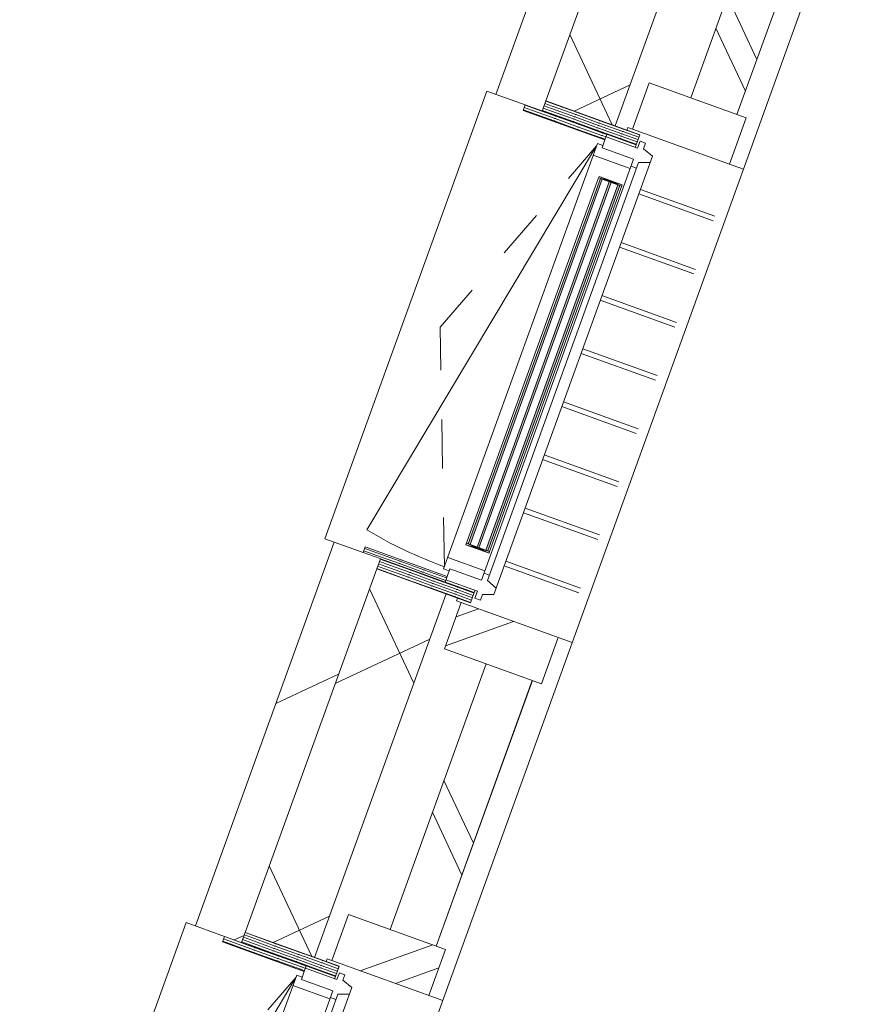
# Model space of a CAD drawing. Header units: metres. Extents: x 136266 to 136452, y 453403 to 453560.
# Tile 50 of 133: x 136425.22 to 136426.93, y 453450.24 to 453452.25. Entities that reach past the tile are written whole.
import ezdxf

# ---------------------------------------------------------------- set-up
doc = ezdxf.new("R2010")
doc.units = ezdxf.units.M
doc.linetypes.add('GS streep 0_60mm', pattern=[1.2, 0.6, -0.6])
for name, color, linetype, lineweight in [('A-DETL-BEBOUWING', 253, 'Continuous', 9), ('A-DETL-GENF-4', 252, 'Continuous', 9), ('A-GENM-1', 8, 'Continuous', 5), ('A-GENM-3', 7, 'GS streep 0_60mm', 5)]:
    doc.layers.add(name, color=color, linetype=linetype, lineweight=lineweight)

# ---------------------------------------------------------------- blocks, each defined once
blk = doc.blocks.new('859-DO-0010 29-09-2022')
at = {"layer": 'A-DETL-BEBOUWING'}
h = blk.add_hatch(dxfattribs=at)
h.set_pattern_fill('FP_606', color=256, angle=44.99999999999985, style=0, pattern_type=2)
h.set_pattern_definition([(140.3679999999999, (158355.8933094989, 54067.60621902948), (-270.5777627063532, -326.7006494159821), []), (230.3679999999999, (158355.8933094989, 54067.60621902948), (326.7006494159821, -270.5777627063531), [])])
h.paths.add_polyline_path([(158375.5288167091, 52255.25450580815), (158524.8709733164, 52269.28733374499), (158493.3204985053, 52605.05828251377), (158343.978341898, 52591.02545457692), (158345.5397922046, 52574.40796612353)])
h.paths.add_polyline_path([(158249.2099772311, 53599.58281886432), (158398.5521338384, 53613.61564680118), (158324.9265632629, 54397.16416180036), (158175.5844066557, 54383.13133386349), (158218.7816655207, 53923.41132393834)])
h.paths.add_polyline_path([(158080.8160419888, 55391.68869815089), (158230.158198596, 55405.72152608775), (158186.9154109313, 55865.92606907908), (158037.5732543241, 55851.8932411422), (158060.9613008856, 55602.98964679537)])
h = blk.add_hatch(dxfattribs=at)
h.set_pattern_fill('FP_303', color=256, angle=44.99999999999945, style=0, pattern_type=2)
h.set_pattern_definition([(140.3679999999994, (158596.5698303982, 53911.32147825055), (-255.1416904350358, -308.0628471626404), []), (140.3679999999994, (158484.3074364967, 55106.05828813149), (-255.1416904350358, -308.0628471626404), [])])
h.paths.add_polyline_path([(158670.9567135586, 52050.74553225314), (158770.5181512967, 52060.10075087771), (158727.2502651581, 52520.57240041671), (158627.68882742, 52511.21718179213), (158664.0038598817, 52124.74018018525)])
h.paths.add_polyline_path([(158513.0873992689, 53730.8447940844), (158612.648837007, 53740.20001270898), (158558.8563299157, 54312.67827970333), (158459.2948921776, 54303.32306107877), (158494.9930243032, 53923.41132393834)])
h.paths.add_polyline_path([(158344.6934640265, 55522.950673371), (158444.2549017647, 55532.30589199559), (158422.6209586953, 55762.54171676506), (158323.0595209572, 55753.18649814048), (158325.9821887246, 55722.08246769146)])
h = blk.add_hatch(dxfattribs=at)
h.set_pattern_fill('FP_312', color=256, angle=5.367995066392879, style=0, pattern_type=2)
h.set_pattern_definition([(44.99999506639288, (1241.905117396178, -13216.78116450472), (-282.8426881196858, 282.8427368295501), []), (44.99999506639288, (2441.904807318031, -13216.78056739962), (-282.8426881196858, 282.8427368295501), [])])
h.paths.add_polyline_path([(158264.4433886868, 55414.96953887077), (158473.5224079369, 55434.61549798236), (158464.1671893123, 55534.17693572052), (158255.0881700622, 55514.5309766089)])
h = blk.add_hatch(dxfattribs=at)
h.set_pattern_fill('FP_939', color=256, scale=0.9999999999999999, angle=-116.41000493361, style=0, pattern_type=2)
h.set_pattern_definition([(5.367995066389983, (158083.8614969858, 55342.99177724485), (4.752451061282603, -50.57721037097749), [50.79999999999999, 0, 0, 0]), (5.367995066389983, (158083.3853901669, 55348.04938757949), (4.752451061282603, -50.57721037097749), [50.79999999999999, 0, 0, 0]), (5.367995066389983, (158082.9106237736, 55353.10744875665), (4.752451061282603, -50.57721037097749), [50.79999999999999, 0, 0, 0]), (5.367995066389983, (158082.4354125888, 55358.16461429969), (4.752451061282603, -50.57721037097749), [50.79999999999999, 0, 0, 0]), (5.367995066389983, (158081.9597505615, 55363.22312026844), (4.752451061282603, -50.57721037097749), [50.79999999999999, 0, 0, 0]), (5.367995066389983, (158081.4845393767, 55368.28028581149), (4.752451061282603, -50.57721037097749), [50.79999999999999, 0, 0, 0]), (5.367995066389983, (158081.0097729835, 55373.33834698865), (4.752451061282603, -50.57721037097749), [50.79999999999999, 0, 0, 0]), (5.367995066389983, (158080.5345617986, 55378.3955125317), (4.752451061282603, -50.57721037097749), [50.79999999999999, 0, 0, 0]), (5.367995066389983, (158080.0588997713, 55383.45401850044), (4.752451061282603, -50.57721037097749), [50.79999999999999, 0, 0, 0]), (5.367995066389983, (158079.5836885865, 55388.51118404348), (4.752451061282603, -50.57721037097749), [50.79999999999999, 0, 0, 0])])
h.paths.add_polyline_path([(158080.8160419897, 55391.68869815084), (158082.8741900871, 55369.78518184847), (158284.9839086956, 55388.77627565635), (158282.9257605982, 55410.67979195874), (158087.9913772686, 55392.36292335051)])
h = blk.add_hatch(dxfattribs=at)
h.set_pattern_fill('FP_1658', color=256, scale=0.9999999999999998, angle=-174.6320049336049, style=0, pattern_type=2)
h.set_pattern_definition([(5.367995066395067, (158049.0815173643, 55317.62750102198), (4.75245106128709, -50.57721037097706), [50.79999999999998, 0, 0, 0]), (5.367995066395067, (158048.6062722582, 55322.68522205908), (4.75245106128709, -50.57721037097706), [50.79999999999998, 0, 0, 0]), (5.367995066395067, (158048.131027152, 55327.74294309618), (4.75245106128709, -50.57721037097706), [50.79999999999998, 0, 0, 0]), (5.367995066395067, (158047.6557820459, 55332.80066413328), (4.75245106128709, -50.57721037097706), [50.79999999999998, 0, 0, 0]), (5.367995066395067, (158047.1805369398, 55337.85838517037), (4.75245106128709, -50.57721037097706), [50.79999999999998, 0, 0, 0]), (5.367995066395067, (158046.7052918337, 55342.91610620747), (4.75245106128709, -50.57721037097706), [50.79999999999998, 0, 0, 0]), (5.367995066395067, (158046.2300467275, 55347.97382724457), (4.75245106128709, -50.57721037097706), [50.79999999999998, 0, 0, 0]), (5.367995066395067, (158045.7548016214, 55353.03154828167), (4.75245106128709, -50.57721037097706), [50.79999999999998, 0, 0, 0]), (5.367995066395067, (158045.2795565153, 55358.08926931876), (4.75245106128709, -50.57721037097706), [50.79999999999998, 0, 0, 0]), (5.367995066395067, (158044.8043114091, 55363.14699035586), (4.75245106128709, -50.57721037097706), [50.79999999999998, 0, 0, 0])])
h.paths.add_polyline_path([(158082.8741900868, 55369.78518184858), (158046.0364581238, 55366.32375095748), (158047.1590843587, 55354.37637842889), (158223.3828291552, 55370.93511539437), (158222.2602029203, 55382.88248792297)])
for points in [[(158248.5073597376, 55295.95724473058), (158322.507139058, 54508.42627222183), (158326.4895965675, 54508.80048096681), (158252.4898172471, 55296.33145347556)], [(158267.4240329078, 55297.73473626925), (158341.4238122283, 54510.2037637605), (158345.4062697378, 54510.57797250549), (158271.4064904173, 55298.10894501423)], [(158286.3407060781, 55299.51222780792), (158360.3404853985, 54511.98125529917), (158364.322942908, 54512.35546404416), (158290.3231635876, 55299.8864365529)]]:
    blk.add_hatch(color=256, dxfattribs=at).paths.add_polyline_path(points)
h = blk.add_hatch(dxfattribs=at)
h.set_pattern_fill('FP_1660', color=256, style=0, pattern_type=2)
h.set_pattern_definition([(5.368000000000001, (158130.609, 54449.985), (-4.752455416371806, 50.57720996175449), [50.79999999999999, 0, 0, 0]), (5.368000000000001, (158131.084, 54444.927), (-4.752455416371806, 50.57720996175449), [50.79999999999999, 0, 0, 0]), (5.368000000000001, (158131.559, 54439.87), (-4.752455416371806, 50.57720996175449), [50.79999999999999, 0, 0, 0]), (5.368000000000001, (158132.035, 54434.81200000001), (-4.752455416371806, 50.57720996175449), [50.79999999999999, 0, 0, 0]), (5.368000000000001, (158132.51, 54429.754), (-4.752455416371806, 50.57720996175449), [50.79999999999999, 0, 0, 0]), (5.368000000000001, (158132.985, 54424.696), (-4.752455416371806, 50.57720996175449), [50.79999999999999, 0, 0, 0]), (5.368000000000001, (158133.46, 54419.639), (-4.752455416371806, 50.57720996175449), [50.79999999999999, 0, 0, 0]), (5.368000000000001, (158133.936, 54414.581), (-4.752455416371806, 50.57720996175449), [50.79999999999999, 0, 0, 0]), (5.368000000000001, (158134.411, 54409.523), (-4.752455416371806, 50.57720996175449), [50.79999999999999, 0, 0, 0]), (5.368000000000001, (158134.886, 54404.465), (-4.752455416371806, 50.57720996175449), [50.79999999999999, 0, 0, 0])])
h.paths.add_polyline_path([(158136.6885265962, 54401.57341927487), (158312.9122713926, 54418.13215624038), (158311.7896451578, 54430.07952876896), (158135.5659003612, 54413.52079180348)])
h = blk.add_hatch(dxfattribs=at)
h.set_pattern_fill('FP_250', color=256, angle=44.99999999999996, style=0, pattern_type=2)
h.set_pattern_definition([(50.36799999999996, (1194.736809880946, 112.262393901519), (-308.0628471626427, 255.141690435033), [])])
h.paths.add_polyline_path([(158151.7066875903, 53568.3240839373), (158251.2681253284, 53577.67930256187), (158173.1402611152, 54404.99858019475), (158073.96482082, 54395.67963154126), (158118.3411714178, 53923.41132393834)])
h = blk.add_hatch(dxfattribs=at)
h.set_pattern_fill('FP_419', color=256, scale=0.9999999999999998, angle=-174.6320049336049, style=0, pattern_type=2)
h.set_pattern_definition([(5.367995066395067, (158169.5047598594, 54431.54332784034), (-4.75245106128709, 50.57721037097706), [50.79999999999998, 0, 0, 0]), (5.367995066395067, (158169.9800049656, 54426.48560680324), (-4.75245106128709, 50.57721037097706), [50.79999999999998, 0, 0, 0]), (5.367995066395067, (158170.4552500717, 54421.42788576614), (-4.75245106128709, 50.57721037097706), [50.79999999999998, 0, 0, 0]), (5.367995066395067, (158170.9304951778, 54416.37016472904), (-4.75245106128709, 50.57721037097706), [50.79999999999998, 0, 0, 0]), (5.367995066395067, (158171.4057402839, 54411.31244369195), (-4.75245106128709, 50.57721037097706), [50.79999999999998, 0, 0, 0]), (5.367995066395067, (158171.88098539, 54406.25472265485), (-4.75245106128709, 50.57721037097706), [50.79999999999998, 0, 0, 0]), (5.367995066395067, (158172.3562304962, 54401.19700161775), (-4.75245106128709, 50.57721037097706), [50.79999999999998, 0, 0, 0]), (5.367995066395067, (158172.8314756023, 54396.13928058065), (-4.75245106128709, 50.57721037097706), [50.79999999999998, 0, 0, 0]), (5.367995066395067, (158173.3067207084, 54391.08155954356), (-4.75245106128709, 50.57721037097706), [50.79999999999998, 0, 0, 0]), (5.367995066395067, (158173.7819658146, 54386.02383850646), (-4.75245106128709, 50.57721037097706), [50.79999999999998, 0, 0, 0])])
h.paths.add_polyline_path([(158173.526258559, 54405.03485016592), (158175.5844066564, 54383.13133386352), (158377.6941252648, 54402.12242767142), (158375.6359771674, 54424.02594397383)])
h = blk.add_hatch(dxfattribs=at)
h.set_pattern_fill('FP_313', color=256, angle=5.367995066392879, style=0, pattern_type=2)
h.set_pattern_definition([(44.99999506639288, (778.8217954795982, -8288.489996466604), (-282.8426881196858, 282.8427368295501), []), (44.99999506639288, (1978.821485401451, -8288.489399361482), (-282.8426881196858, 282.8427368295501), [])])
h.paths.add_polyline_path([(158369.6895982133, 54294.90336431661), (158578.7686174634, 54314.54932342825), (158569.4133988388, 54414.11076116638), (158360.3343795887, 54394.46480205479)])
h = blk.add_hatch(dxfattribs=at)
h.set_pattern_fill('FP_297', color=256, angle=5.367995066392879, style=0, pattern_type=2)
h.set_pattern_definition([(44.99999506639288, (1241.905117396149, -13216.78116450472), (-282.8426881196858, 282.8427368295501), []), (44.99999506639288, (2441.904807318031, -13216.78056739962), (-282.8426881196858, 282.8427368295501), [])])
h.paths.add_polyline_path([(158432.8373239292, 53622.86365958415), (158641.9163431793, 53642.50961869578), (158632.5611245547, 53742.07105643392), (158423.4821053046, 53722.42509732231)])
h = blk.add_hatch(dxfattribs=at)
h.set_pattern_fill('FP_939', color=256, scale=0.9999999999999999, angle=-116.41000493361, style=0, pattern_type=2)
h.set_pattern_definition([(5.367995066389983, (158252.2554322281, 53550.88589795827), (4.752451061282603, -50.57721037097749), [50.79999999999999, 0, 0, 0]), (5.367995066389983, (158251.7793254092, 53555.94350829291), (4.752451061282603, -50.57721037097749), [50.79999999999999, 0, 0, 0]), (5.367995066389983, (158251.304559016, 53561.00156947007), (4.752451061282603, -50.57721037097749), [50.79999999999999, 0, 0, 0]), (5.367995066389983, (158250.8293478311, 53566.05873501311), (4.752451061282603, -50.57721037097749), [50.79999999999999, 0, 0, 0]), (5.367995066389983, (158250.3536858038, 53571.11724098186), (4.752451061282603, -50.57721037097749), [50.79999999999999, 0, 0, 0]), (5.367995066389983, (158249.878474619, 53576.17440652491), (4.752451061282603, -50.57721037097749), [50.79999999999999, 0, 0, 0]), (5.367995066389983, (158249.4037082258, 53581.23246770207), (4.752451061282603, -50.57721037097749), [50.79999999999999, 0, 0, 0]), (5.367995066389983, (158248.9284970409, 53586.28963324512), (4.752451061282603, -50.57721037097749), [50.79999999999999, 0, 0, 0]), (5.367995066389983, (158248.4528350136, 53591.34813921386), (4.752451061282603, -50.57721037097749), [50.79999999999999, 0, 0, 0]), (5.367995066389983, (158247.9776238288, 53596.4053047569), (4.752451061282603, -50.57721037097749), [50.79999999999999, 0, 0, 0])])
h.paths.add_polyline_path([(158249.209977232, 53599.58281886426), (158251.2681253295, 53577.67930256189), (158453.3778439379, 53596.67039636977), (158451.3196958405, 53618.57391267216), (158256.3853125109, 53600.25704406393)])
h = blk.add_hatch(dxfattribs=at)
h.set_pattern_fill('FP_1658', color=256, scale=0.9999999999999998, angle=-174.6320049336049, style=0, pattern_type=2)
h.set_pattern_definition([(5.367995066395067, (158217.4754526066, 53525.5216217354), (4.75245106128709, -50.57721037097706), [50.79999999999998, 0, 0, 0]), (5.367995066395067, (158217.0002075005, 53530.5793427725), (4.75245106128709, -50.57721037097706), [50.79999999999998, 0, 0, 0]), (5.367995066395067, (158216.5249623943, 53535.6370638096), (4.75245106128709, -50.57721037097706), [50.79999999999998, 0, 0, 0]), (5.367995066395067, (158216.0497172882, 53540.6947848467), (4.75245106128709, -50.57721037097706), [50.79999999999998, 0, 0, 0]), (5.367995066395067, (158215.5744721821, 53545.75250588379), (4.75245106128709, -50.57721037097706), [50.79999999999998, 0, 0, 0]), (5.367995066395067, (158215.0992270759, 53550.81022692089), (4.75245106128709, -50.57721037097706), [50.79999999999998, 0, 0, 0]), (5.367995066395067, (158214.6239819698, 53555.86794795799), (4.75245106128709, -50.57721037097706), [50.79999999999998, 0, 0, 0]), (5.367995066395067, (158214.1487368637, 53560.92566899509), (4.75245106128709, -50.57721037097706), [50.79999999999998, 0, 0, 0]), (5.367995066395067, (158213.6734917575, 53565.98339003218), (4.75245106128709, -50.57721037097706), [50.79999999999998, 0, 0, 0]), (5.367995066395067, (158213.1982466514, 53571.04111106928), (4.75245106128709, -50.57721037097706), [50.79999999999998, 0, 0, 0])])
h.paths.add_polyline_path([(158251.2681253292, 53577.679302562), (158214.430393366, 53574.2178716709), (158215.553019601, 53562.27049914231), (158391.7767643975, 53578.82923610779), (158390.6541381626, 53590.77660863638)])
for p, q in [((158503.3908396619, 55437.42205928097), (158436.7619298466, 56146.50971630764)), ((158444.2549017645, 55532.3058919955), (158391.6317969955, 56092.33897927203)), ((158301.4255778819, 55983.4223229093), (158344.6934640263, 55522.95067337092)), ((158230.1581985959, 55405.72152608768), (158186.9154109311, 55865.926069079)), ((158051.606082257, 55702.55108453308), (158080.8160419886, 55391.68869815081)), ((157961.3998631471, 55593.63442817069), (157983.3127523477, 55360.4299632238)), ((158464.1671893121, 55534.17693572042), (158255.088170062, 55514.53097660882)), ((158473.5224079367, 55434.61549798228), (158464.1671893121, 55534.17693572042)), ((158255.088170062, 55514.53097660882), (158264.4433886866, 55414.96953887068)), ((158264.4433886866, 55414.96953887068), (158481.5842689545, 55435.37302493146)), ((158481.5842689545, 55435.37302493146), (158503.3908392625, 55437.4220635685)), ((158503.3793246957, 55437.42097728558), (158502.8074649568, 55437.36724289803)), ((158834.3372581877, 51915.50065945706), (158503.4023542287, 55437.42314556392)), ((158254.4987598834, 55414.03509900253), (158264.4259409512, 55414.96789940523)), ((158255.0600730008, 55408.06141273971), (158254.4987598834, 55414.03509900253)), ((158285.4516229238, 55383.7987007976), (158284.9839086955, 55388.77627565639)), ((158046.0364581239, 55366.32375095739), (157963.4004648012, 55358.55891949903)), ((158054.0525332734, 54393.80858781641), (157963.4004648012, 55358.55891949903)), ((158331.484148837, 55310.78443198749), (158491.8634944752, 55325.85436142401)), ((158332.4196706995, 55300.82828821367), (158492.7990163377, 55315.8982176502)), ((158342.2426502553, 55196.28877858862), (158502.6219958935, 55211.35870802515)), ((158343.1781721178, 55186.3326348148), (158503.557517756, 55201.40256425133)), ((158353.0011516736, 55081.79312518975), (158513.3804973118, 55096.86305462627)), ((158353.936673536, 55071.83698141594), (158514.3160191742, 55086.90691085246)), ((158363.7596530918, 54967.29747179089), (158524.13899873, 54982.36740122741)), ((158364.6951749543, 54957.34132801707), (158525.0745205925, 54972.4112574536)), ((158374.5181545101, 54852.80181839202), (158534.8975001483, 54867.87174782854)), ((158375.4536763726, 54842.84567461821), (158535.8330220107, 54857.91560405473)), ((158385.2766559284, 54738.30616499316), (158545.6560015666, 54753.37609442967)), ((158386.2121777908, 54728.35002121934), (158546.591523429, 54743.41995065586)), ((158396.0351573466, 54623.81051159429), (158556.4145029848, 54638.88044103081)), ((158396.9706792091, 54613.85436782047), (158557.3500248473, 54628.92429725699)), ((158406.7936587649, 54509.31485819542), (158567.1730044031, 54524.38478763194)), ((158407.7291806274, 54499.35871442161), (158568.1085262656, 54514.42864385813)), ((158375.6359771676, 54424.02594397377), (158375.1681695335, 54429.00451288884)), ((158599.2818301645, 54416.91732675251), (158360.3343795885, 54394.46480205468)), ((158578.7686174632, 54314.54932342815), (158569.4133988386, 54414.11076116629)), ((158136.688526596, 54401.57341927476), (158054.0525332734, 54393.80858781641)), ((158073.9648208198, 54395.67963154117), (158151.7066875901, 53568.32408393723)), ((158398.5521338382, 53613.61564680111), (158324.9265632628, 54397.16416180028)), ((158350.3897507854, 54393.53036218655), (158349.8284376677, 54399.5040484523)), ((158360.3169318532, 54394.46316258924), (158350.3897507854, 54393.53036218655)), ((158360.3343795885, 54394.46480205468), (158369.6895982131, 54294.90336431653)), ((158249.2099772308, 53599.58281886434), (158175.5844066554, 54383.13133386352)), ((158369.6895982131, 54294.90336431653), (158578.7686174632, 54314.54932342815)), ((158612.6488370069, 53740.20001270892), (158558.8563299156, 54312.67827970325)), ((158612.7002754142, 53740.20484607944), (158558.9077683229, 54312.68311307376)), ((158459.2948921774, 54303.32306107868), (158513.0873992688, 53730.84479408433)), ((158632.5611245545, 53742.07105643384), (158423.4821053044, 53722.42509732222)), ((158641.9163431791, 53642.50961869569), (158632.5611245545, 53742.07105643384)), ((158423.4821053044, 53722.42509732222), (158432.837323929, 53622.86365958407)), ((158432.837323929, 53622.86365958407), (158671.784774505, 53645.31618428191)), ((158430.932583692, 53622.68468204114), (158432.8198761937, 53622.86202011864)), ((158422.8926951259, 53621.92921971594), (158430.932583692, 53622.68468204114)), ((158423.4540082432, 53615.95553345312), (158422.8926951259, 53621.92921971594)), ((158453.8456048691, 53591.6923244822), (158453.3778439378, 53596.67039636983)), ((158214.4303933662, 53574.21787167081), (158131.7944000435, 53566.45304021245)), ((158222.4464685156, 52601.70270852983), (158131.7944000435, 53566.45304021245))]:
    blk.add_line(p, q, dxfattribs=at)
at = {"layer": 'A-DETL-GENF-4'}
for p, q in [((158080.8160419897, 55391.68869815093), (158282.9257605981, 55410.67979195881)), ((158282.9257605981, 55410.67979195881), (158284.9839086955, 55388.77627565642)), ((158046.0364581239, 55366.32375095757), (158284.9839086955, 55388.77627565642)), ((158082.8741900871, 55369.78518184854), (158080.8160419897, 55391.68869815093)), ((158223.3828291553, 55370.93511539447), (158047.1590843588, 55354.37637842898)), ((158222.2602029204, 55382.88248792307), (158223.3828291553, 55370.93511539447)), ((158047.1590843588, 55354.37637842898), (158046.0364581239, 55366.32375095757)), ((158311.7896451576, 54430.0795287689), (158135.5659003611, 54413.5207918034)), ((158312.9122713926, 54418.1321562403), (158311.7896451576, 54430.0795287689)), ((158135.5659003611, 54413.5207918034), (158136.688526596, 54401.57341927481)), ((158136.688526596, 54401.57341927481), (158173.140261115, 54404.99858019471)), ((158375.6359771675, 54424.02594397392), (158173.5262585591, 54405.03485016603)), ((158173.5262585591, 54405.03485016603), (158175.5844066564, 54383.13133386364)), ((158377.6941252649, 54402.12242767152), (158375.6359771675, 54424.02594397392)), ((158175.5844066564, 54383.13133386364), (158377.6941252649, 54402.12242767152)), ((158249.2099772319, 53599.58281886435), (158451.3196958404, 53618.57391267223)), ((158451.3196958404, 53618.57391267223), (158453.3778439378, 53596.67039636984)), ((158214.4303933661, 53574.21787167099), (158453.3778439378, 53596.67039636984)), ((158251.2681253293, 53577.67930256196), (158249.2099772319, 53599.58281886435)), ((158390.6541381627, 53590.77660863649), (158391.7767643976, 53578.82923610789)), ((158215.5530196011, 53562.2704991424), (158214.4303933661, 53574.21787167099)), ((158391.7767643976, 53578.82923610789), (158215.5530196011, 53562.2704991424))]:
    blk.add_line(p, q, dxfattribs=at)
at = {"layer": 'A-GENM-1'}
for p, q in [((158300.973784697, 55400.32330363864), (158289.0264121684, 55399.2006774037)), ((158289.0264121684, 55399.2006774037), (158290.4296949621, 55384.26646174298)), ((158302.0964109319, 55388.37593111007), (158300.973784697, 55400.32330363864)), ((158324.7483447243, 55382.46916418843), (158302.0964109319, 55388.37593111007)), ((158290.4296949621, 55384.26646174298), (158222.7279173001, 55377.90491307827)), ((158223.3828293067, 55370.93511540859), (158224.97316977, 55354.01016802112)), ((158304.9029765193, 55358.50749978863), (158326.0580753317, 55368.53056290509)), ((158413.5293694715, 54437.63112005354), (158324.7483447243, 55382.46916418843)), ((158213.0257972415, 55352.88754178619), (158123.6213412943, 54446.28517952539)), ((158224.5054088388, 55358.98823990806), (158212.5580363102, 55357.86561367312)), ((158212.5580363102, 55357.86561367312), (158298.7195998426, 54440.90477210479)), ((158224.97316977, 55354.01016802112), (158292.674947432, 55360.37171668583)), ((158377.9009891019, 54453.36701889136), (158292.674947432, 55360.37171668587)), ((158389.5677050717, 54457.47648825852), (158304.9029765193, 55358.50749978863)), ((158294.5459911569, 55340.45942913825), (158214.8968409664, 55332.97525423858)), ((158294.0782302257, 55345.4375010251), (158306.0256027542, 55346.56012726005)), ((158294.0249645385, 55303.24748843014), (158244.2442456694, 55298.56987911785)), ((158294.3056210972, 55300.26064529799), (158244.2442456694, 55298.56987911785)), ((158244.2442456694, 55298.56987911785), (158244.5249022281, 55295.5830359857)), ((158244.5249022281, 55295.5830359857), (158294.0249645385, 55303.24748843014)), ((158244.5249022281, 55295.5830359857), (158294.3056210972, 55300.26064529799)), ((158318.8053381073, 54505.0652203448), (158244.5249022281, 55295.5830359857)), ((158322.5071390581, 54508.42627222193), (158248.5073597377, 55295.95724473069)), ((158326.4895965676, 54508.80048096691), (158252.4898172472, 55296.33145347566)), ((158267.4240329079, 55297.73473626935), (158341.4238122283, 54510.2037637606)), ((158345.4062697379, 54510.57797250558), (158271.4064904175, 55298.10894501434)), ((158286.3407060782, 55299.51222780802), (158360.3404853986, 54511.98125529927)), ((158290.3231635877, 55299.88643655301), (158364.3229429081, 54512.35546404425)), ((158294.0249645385, 55303.24748843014), (158368.3054004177, 54512.72967278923)), ((158318.5246815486, 54508.05206347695), (158368.3054004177, 54512.72967278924)), ((158368.5860569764, 54509.74282965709), (158318.5246815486, 54508.05206347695)), ((158318.8053381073, 54505.0652203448), (158368.3054004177, 54512.72967278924)), ((158368.5860569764, 54509.74282965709), (158318.8053381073, 54505.0652203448)), ((158345.4062697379, 54510.57797250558), (158360.3404853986, 54511.98125529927)), ((158368.3054004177, 54512.72967278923), (158364.3229429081, 54512.35546404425)), ((158368.3054004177, 54512.72967278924), (158368.5860569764, 54509.74282965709)), ((158296.3807951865, 54465.79513153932), (158376.029945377, 54473.27930643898)), ((158388.4450788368, 54469.4238607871), (158376.4977063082, 54468.30123455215)), ((158310.19921144, 54447.00547022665), (158377.9009891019, 54453.36701889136)), ((158310.19921144, 54447.0054702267), (158311.789645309, 54430.07952878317)), ((158412.2196388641, 54451.56972133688), (158389.5677050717, 54457.47648825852)), ((158298.7195998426, 54440.90477210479), (158310.6669723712, 54442.02739833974)), ((158312.4444639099, 54423.11072516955), (158380.1462415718, 54429.47227383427)), ((158380.1462415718, 54429.47227383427), (158381.5495243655, 54414.53805817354)), ((158392.3742706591, 54427.60805693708), (158413.5293694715, 54437.63112005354)), ((158393.4968968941, 54415.6606844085), (158392.3742706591, 54427.60805693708)), ((158381.5495243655, 54414.53805817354), (158393.4968968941, 54415.6606844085)), ((158469.3677664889, 53608.21692730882), (158457.4203939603, 53607.09430107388)), ((158457.4203939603, 53607.09430107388), (158458.823676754, 53592.16008541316)), ((158470.4903927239, 53596.26955478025), (158469.3677664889, 53608.21692730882)), ((158458.823676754, 53592.16008541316), (158391.1218990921, 53585.79853674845)), ((158493.1423265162, 53590.3627878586), (158470.4903927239, 53596.26955478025)), ((158581.9233512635, 52645.52474372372), (158493.1423265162, 53590.3627878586)), ((158392.8993906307, 53566.88186357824), (158380.9520181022, 53565.75923734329)), ((158380.9520181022, 53565.75923734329), (158467.1135816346, 52648.79839577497)), ((158391.7767643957, 53578.82923610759), (158393.367151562, 53561.90379169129)), ((158393.367151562, 53561.90379169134), (158392.8993906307, 53566.88186357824)), ((158393.367151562, 53561.90379169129), (158461.0689292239, 53568.265340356)), ((158546.2949708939, 52661.26064256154), (158461.0689292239, 53568.26534035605)), ((158473.2969583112, 53566.4011234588), (158494.4520571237, 53576.42418657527)), ((158557.9616868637, 52665.37011192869), (158473.2969583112, 53566.4011234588)), ((158381.4197790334, 53560.78116545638), (158292.0153230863, 52654.17880319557)), ((158462.7060924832, 53550.84208875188), (158383.0569422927, 53543.35791385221)), ((158462.4722120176, 53553.33112469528), (158474.4195845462, 53554.45375093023))]:
    blk.add_line(p, q, dxfattribs=at)
blk.add_arc((158213.0257972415, 55352.88754178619), 911.0000000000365, 264.3679950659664, 275.3679950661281, dxfattribs=at)
at = {"layer": 'A-GENM-3'}
for p, q in [((158082.5741628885, 54883.12329749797), (158213.0257972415, 55352.88754178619)), ((158298.2518389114, 54445.88284399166), (158082.5741628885, 54883.12329749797)), ((158250.9681446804, 53091.01692116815), (158381.4197790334, 53560.78116545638))]:
    blk.add_line(p, q, dxfattribs=at)

msp = doc.modelspace()

# ---------------------------------------------------------------- block references
at = {"xscale": 0.001, "yscale": 0.001, "zscale": 0.001, "rotation": 334.7650131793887}
msp.add_blockref('859-DO-0010 29-09-2022', (136259.6791283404, 453469.3710543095), dxfattribs=at)

doc.saveas('drawing.dxf')
